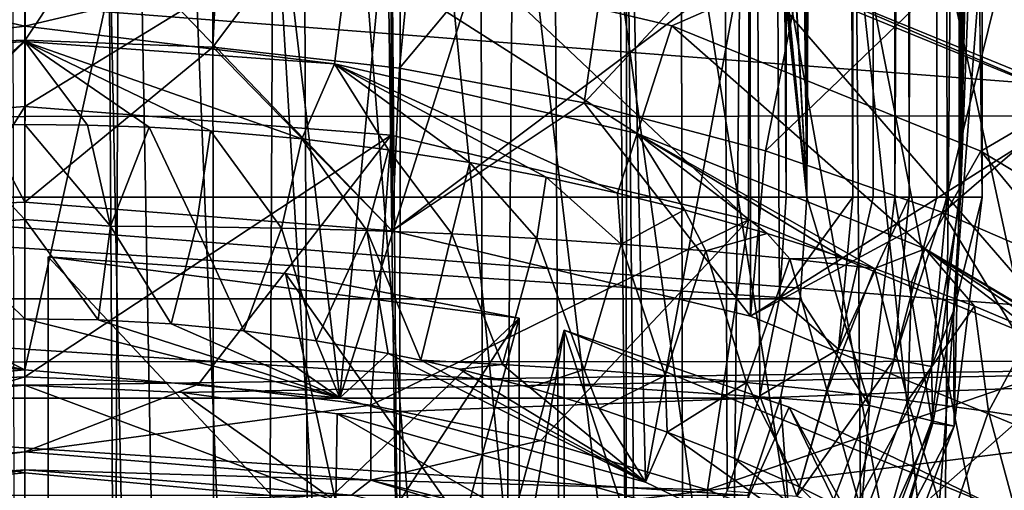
# Model space of a CAD drawing. Header units: metres. Extents: x -104 to 104, y -111 to 38.
# Tile 37 of 256: x -0.02 to 4.19, y -87.25 to -85.24. Entities that reach past the tile are written whole.
import ezdxf

# ---------------------------------------------------------------- set-up
doc = ezdxf.new("R2010")
doc.units = ezdxf.units.M
doc.layers.add('solid_509367_AD153', color=7, linetype='CONTINUOUS')

msp = doc.modelspace()

# ---------------------------------------------------------------- linework, layer by layer
at = {"layer": 'solid_509367_AD153'}
for points in [[(-0.247499, 20.028091, 77.699959), (-0.043218, -89.255959, 77.699997), (0.38579, -89.23362, 77.699905)], [(0.714064, 20.016888, 77.699684), (-0.247499, 20.028091, 77.699959), (0.38579, -89.23362, 77.699905)], [(0.714064, 20.016888, 77.699684), (0.38579, -89.23362, 77.699905), (0.808904, -89.154388, 77.699593)], [(0.714064, 20.016888, 77.699684), (1.216559, -89.021156, 77.699074), (1.604943, -88.834183, 77.698387)], [(1.674048, 19.959681, 77.69825), (0.714064, 20.016888, 77.699684), (1.604943, -88.834183, 77.698387)], [(0.714064, 20.016888, 77.699684), (0.808904, -89.154388, 77.699593), (1.216559, -89.021156, 77.699074)], [(1.674048, 19.959681, 77.69825), (1.604943, -88.834183, 77.698387), (1.963302, -88.599419, 77.697594)], [(1.674048, 19.959681, 77.69825), (2.28966, -88.317627, 77.696724), (2.574146, -87.997528, 77.695862)], [(2.630917, 19.856411, 77.695671), (1.674048, 19.959681, 77.69825), (2.574146, -87.997528, 77.695862)], [(1.674048, 19.959681, 77.69825), (1.963302, -88.599419, 77.697594), (2.28966, -88.317627, 77.696724)], [(2.630917, 19.856411, 77.695671), (2.574146, -87.997528, 77.695862), (2.815707, -87.640511, 77.695045)], [(2.630917, 19.856411, 77.695671), (3.25963, -86, 77.693359), (3.25963, -22.351816, 77.693359)], [(2.630917, 19.856411, 77.695671), (3.230565, -86.43187, 77.693474), (3.25963, -86, 77.693359)], [(2.630917, 19.856411, 77.695671), (3.146617, -86.849998, 77.69381), (3.230565, -86.43187, 77.693474)], [(2.630917, 19.856411, 77.695671), (3.006725, -87.257118, 77.694351), (3.146617, -86.849998, 77.69381)], [(2.630917, 19.856411, 77.695671), (2.815707, -87.640511, 77.695045), (3.006725, -87.257118, 77.694351)], [(3.544359, -86, 77.635956), (3.25963, -22.351816, 77.693359), (3.25963, -86, 77.693359)], [(3.544359, -86, 77.635956), (3.630194, -22.351816, 77.593681), (3.25963, -22.351816, 77.693359)], [(3.544359, -86, 77.635956), (3.631444, -86, 77.592957), (3.630194, -22.351816, 77.593681)], [(3.786547, -86, 77.474052), (3.904148, -22.351816, 77.321716), (3.630194, -22.351816, 77.593681)], [(3.631444, -86, 77.592957), (3.786547, -86, 77.474052), (3.630194, -22.351816, 77.593681)], [(3.786547, -86, 77.474052), (3.904412, -86, 77.321266), (3.904148, -22.351816, 77.321716)], [(3.904148, -22.351816, 77.321716), (4.006546, -86, 76.949913), (4.006546, -22.351816, 76.949913)], [(3.948775, -86, 77.232086), (4.006546, -86, 76.949913), (3.904148, -22.351816, 77.321716)], [(3.904412, -86, 77.321266), (3.948775, -86, 77.232086), (3.904148, -22.351816, 77.321716)], [(4.043611, -22.379612, 72.702667), (4.006546, -22.351816, 76.949913), (4.006546, -86, 76.949913)], [(4.078593, -22.405815, 68.694153), (4.043611, -22.379612, 72.702667), (4.006546, -86, 76.949913)], [(4.000034, -86, 66.079124), (4.09812, -22.413391, 66.456543), (4.09812, -86, 66.456543)], [(4.091369, -22.423965, 66.34938), (4.09812, -22.413391, 66.456543), (4.000034, -86, 66.079124)], [(4.069882, -22.450323, 66.24604), (4.091369, -22.423965, 66.34938), (4.000034, -86, 66.079124)], [(4.088138, -22.411051, 67.60038), (4.078593, -22.405815, 68.694153), (4.006546, -86, 76.949913)], [(4.09812, -22.413391, 66.456543), (4.088138, -22.411051, 67.60038), (4.006546, -86, 76.949913)], [(4.047183, -73.469391, 72.293373), (4.09812, -22.413391, 66.456543), (4.006546, -86, 76.949913)], [(4.075867, -84.19812, 69.006477), (4.09812, -86, 66.456543), (4.09812, -22.413391, 66.456543)], [(4.034781, -22.493065, 66.148277), (4.069882, -22.450323, 66.24604), (4.000034, -86, 66.079124)], [(3.988357, -22.545784, 66.059319), (4.034781, -22.493065, 66.148277), (4.000034, -86, 66.079124)], [(3.988357, -22.545784, 66.059319), (4.000034, -86, 66.079124), (3.725036, -86, 65.801575)], [(3.932275, -22.607468, 65.979576), (3.988357, -22.545784, 66.059319), (3.725036, -86, 65.801575)], [(3.865715, -22.675652, 65.907204), (3.932275, -22.607468, 65.979576), (3.725036, -86, 65.801575)], [(3.790602, -22.747339, 65.844414), (3.865715, -22.675652, 65.907204), (3.725036, -86, 65.801575)], [(3.708818, -22.819742, 65.792412), (3.790602, -22.747339, 65.844414), (3.725036, -86, 65.801575)], [(3.708818, -22.819742, 65.792412), (3.725036, -86, 65.801575), (3.348149, -86, 65.699997)], [(3.622596, -22.888836, 65.752014), (3.708818, -22.819742, 65.792412), (3.348149, -86, 65.699997)], [(3.533693, -22.95351, 65.723312), (3.622596, -22.888836, 65.752014), (3.348149, -86, 65.699997)], [(3.441679, -23.012552, 65.705856), (3.533693, -22.95351, 65.723312), (3.348149, -86, 65.699997)], [(3.441679, -23.012552, 65.705856), (3.348149, -86, 65.699997), (3.348149, -23.066067, 65.699997)], [(3.348149, -86, 65.699997), (-3.348149, -23.066067, 65.699997), (-2.967927, -23.109009, 65.699997)], [(3.348149, -86, 65.699997), (-3.348149, -86, 65.699997), (-3.348149, -23.066067, 65.699997)], [(2.96787, -23.109016, 65.699997), (3.348149, -23.066067, 65.699997), (3.348149, -86, 65.699997)], [(3.348149, -86, 65.699997), (-2.967927, -23.109009, 65.699997), (-2.586953, -23.145306, 65.699997)], [(2.96787, -23.109016, 65.699997), (3.348149, -86, 65.699997), (2.586952, -23.145306, 65.699997)], [(3.348149, -86, 65.699997), (-2.586953, -23.145306, 65.699997), (-0.105711, -23.256618, 65.699997)], [(3.348149, -86, 65.699997), (-0.001128, -23.256823, 65.699997), (2.586952, -23.145306, 65.699997)], [(3.348149, -86, 65.699997), (-0.105711, -23.256618, 65.699997), (-0.001128, -23.256823, 65.699997)], [(4.234637, -55.815094, 19), (3.349372, -56.611416, 19), (3.73858, -109.009399, 19)], [(4.234637, -55.815094, 19), (3.73858, -109.009399, 19), (4.639951, -108.737564, 19)], [(3.349372, -56.611416, 19), (2.318917, -57.206348, 19), (2.815699, -109.223366, 19)], [(3.349372, -56.611416, 19), (2.815699, -109.223366, 19), (3.73858, -109.009399, 19)], [(2.318917, -57.206348, 19), (1.188258, -57.574638, 19), (1.882531, -109.377159, 19)], [(2.318917, -57.206348, 19), (1.882531, -109.377159, 19), (2.815699, -109.223366, 19)], [(-1.188258, -57.574638, 19), (-0.946205, -109.468857, 19), (0.000022, -109.499359, 19)], [(0, -57.700001, 19), (-1.188258, -57.574638, 19), (0.000022, -109.499359, 19)], [(1.188258, -57.574638, 19), (0, -57.700001, 19), (0.94625, -109.468857, 19)], [(1.188258, -57.574638, 19), (0.94625, -109.468857, 19), (1.882531, -109.377159, 19)], [(0, -57.700001, 19), (0.000022, -109.499359, 19), (0.94625, -109.468857, 19)], [(3.43046, -63.759392, -11.30407), (5.065377, -63.153641, -11.389202), (14.500057, -95.334694, -6.86645)], [(1.740158, -64.125443, -11.252625), (3.43046, -63.759392, -11.30407), (14.500057, -95.334694, -6.86645)], [(0, -64.25, -11.235119), (1.740158, -64.125443, -11.252625), (14.500057, -95.334694, -6.86645)], [(10.304474, -88.580566, -7.81568), (0, -64.25, -11.235119), (14.500057, -95.334694, -6.86645)], [(8.020223, -85.969955, -8.182578), (6.622904, -84.93483, -8.328055), (0, -64.25, -11.235119)], [(9.259171, -87.196854, -8.010149), (8.020223, -85.969955, -8.182578), (0, -64.25, -11.235119)], [(10.304474, -88.580566, -7.81568), (9.259171, -87.196854, -8.010149), (0, -64.25, -11.235119)], [(-11.307395, -66.963005, 15.803905), (0, -66.735802, 16.1), (0, -106.24762, 16.1)], [(0, -66.735802, 16.1), (11.307395, -66.963005, 15.803905), (11.307395, -95, 15.803905)], [(11.27212, -95.867805, 15.80483), (0, -66.735802, 16.1), (11.307395, -95, 15.803905)], [(0.791981, -106.223404, 16.079262), (0, -106.24762, 16.1), (0, -66.735802, 16.1)], [(1.574803, -106.144844, 16.058762), (0.791981, -106.223404, 16.079262), (0, -66.735802, 16.1)], [(2.349538, -106.011681, 16.038475), (1.574803, -106.144844, 16.058762), (0, -66.735802, 16.1)], [(3.116923, -105.823723, 16.018381), (2.349538, -106.011681, 16.038475), (0, -66.735802, 16.1)], [(3.867101, -105.583389, 15.998736), (3.116923, -105.823723, 16.018381), (0, -66.735802, 16.1)], [(4.599751, -105.290176, 15.979551), (3.867101, -105.583389, 15.998736), (0, -66.735802, 16.1)], [(5.311065, -104.946243, 15.960925), (4.599751, -105.290176, 15.979551), (0, -66.735802, 16.1)], [(5.993987, -104.554443, 15.943042), (5.311065, -104.946243, 15.960925), (0, -66.735802, 16.1)], [(6.650473, -104.113983, 15.925851), (5.993987, -104.554443, 15.943042), (0, -66.735802, 16.1)], [(7.272225, -103.630539, 15.90957), (6.650473, -104.113983, 15.925851), (0, -66.735802, 16.1)], [(7.859902, -103.103027, 15.894181), (7.272225, -103.630539, 15.90957), (0, -66.735802, 16.1)], [(8.409364, -102.535957, 15.879793), (7.859902, -103.103027, 15.894181), (0, -66.735802, 16.1)], [(8.915178, -101.935417, 15.866548), (8.409364, -102.535957, 15.879793), (0, -66.735802, 16.1)], [(9.37918, -101.298874, 15.854398), (8.915178, -101.935417, 15.866548), (0, -66.735802, 16.1)], [(9.800214, -100.623199, 15.843372), (9.37918, -101.298874, 15.854398), (0, -66.735802, 16.1)], [(10.180647, -99.906853, 15.83341), (9.800214, -100.623199, 15.843372), (0, -66.735802, 16.1)], [(10.511892, -99.155403, 15.824737), (10.180647, -99.906853, 15.83341), (0, -66.735802, 16.1)], [(10.789887, -98.368881, 15.817457), (10.511892, -99.155403, 15.824737), (0, -66.735802, 16.1)], [(11.014318, -97.550735, 15.81158), (10.789887, -98.368881, 15.817457), (0, -66.735802, 16.1)], [(11.174804, -96.717461, 15.807378), (11.014318, -97.550735, 15.81158), (0, -66.735802, 16.1)], [(11.27212, -95.867805, 15.80483), (11.174804, -96.717461, 15.807378), (0, -66.735802, 16.1)], [(-11.307395, -66.963005, 15.803905), (0, -106.24762, 16.1), (-11.307395, -95, 15.803905)], [(4.045247, -74.069756, 72.515259), (4.047183, -73.469391, 72.293373), (4.006546, -86, 76.949913)], [(4.045261, -74.710091, 72.513535), (4.045247, -74.069756, 72.515259), (4.006546, -86, 76.949913)], [(4.047225, -75.308998, 72.288528), (4.045261, -74.710091, 72.513535), (4.006546, -86, 76.949913)], [(4.047225, -75.308998, 72.288528), (4.006546, -86, 76.949913), (4.045324, -76.06926, 72.50634)], [(4.045324, -76.06926, 72.50634), (4.006546, -86, 76.949913), (4.045324, -77.197258, 72.50634)], [(4.045324, -78.190872, 72.50634), (4.045324, -77.197258, 72.50634), (4.006546, -86, 76.949913)], [(4.045324, -79.045876, 72.50634), (4.045324, -78.190872, 72.50634), (4.006546, -86, 76.949913)], [(4.045324, -80.086761, 72.50634), (4.045324, -79.045876, 72.50634), (4.006546, -86, 76.949913)], [(4.045324, -82.036766, 72.50634), (4.045324, -80.086761, 72.50634), (4.006546, -86, 76.949913)], [(-6.406844, -87.464142, 1.298361), (0, -81.62001, 0.307604), (-11.601744, -81.404037, 0.584039)], [(1.388303, -84.940262, 0.810946), (2.77067, -85.266335, 0.893327), (11.601744, -81.404037, 0.584039)], [(2.77067, -85.266335, 0.893327), (4.092602, -85.803261, 1.003743), (11.601744, -81.404037, 0.584039)], [(4.092602, -85.803261, 1.003743), (5.309297, -86.537628, 1.139125), (11.601744, -81.404037, 0.584039)], [(-6.406844, -87.464142, 1.298361), (-5.325368, -86.549202, 1.141176), (0, -81.62001, 0.307604)], [(-5.325368, -86.549202, 1.141176), (-4.114133, -85.814056, 1.00583), (0, -81.62001, 0.307604)], [(-4.114133, -85.814056, 1.00583), (-2.799413, -85.274979, 0.895302), (0, -81.62001, 0.307604)], [(-2.799413, -85.274979, 0.895302), (-1.415871, -84.945213, 0.812371), (0, -81.62001, 0.307604)], [(4.045324, -83.071121, 72.50634), (4.045324, -82.036766, 72.50634), (4.006546, -86, 76.949913)], [(-0.000012, -86.738388, -1.005789), (-1.349115, -86.859283, -0.988798), (0, -82.776726, -1.562564)], [(-1.349115, -86.859283, -0.988798), (-0.868941, -82.810486, -1.55782), (0, -82.776726, -1.562564)], [(-0.000012, -86.738388, -1.005789), (0, -82.776726, -1.562564), (0.868941, -82.810486, -1.55782)], [(1.349092, -86.859276, -0.988799), (-0.000012, -86.738388, -1.005789), (0.868941, -82.810486, -1.55782)], [(1.349092, -86.859276, -0.988799), (0.868941, -82.810486, -1.55782), (1.722559, -82.905807, -1.544423)], [(1.349092, -86.859276, -0.988799), (1.722559, -82.905807, -1.544423), (2.560854, -83.062698, -1.522374)], [(2.657374, -87.21962, -0.938156), (1.349092, -86.859276, -0.988799), (2.560854, -83.062698, -1.522374)], [(2.657374, -87.21962, -0.938156), (2.560854, -83.062698, -1.522374), (3.387078, -83.282372, -1.491501)], [(4.045324, -84.19812, 72.50634), (4.045324, -83.071121, 72.50634), (4.006546, -86, 76.949913)], [(3.878263, -87.808243, -0.855431), (2.657374, -87.21962, -0.938156), (3.387078, -83.282372, -1.491501)], [(3.878263, -87.808243, -0.855431), (3.387078, -83.282372, -1.491501), (4.201691, -83.565002, -1.451779)], [(4.969431, -88.602905, -0.743749), (3.878263, -87.808243, -0.855431), (4.201691, -83.565002, -1.451779)], [(-0.801979, -85.358452, -14.327485), (-0.868983, -84.021599, -13.786587), (0, -83.990402, -13.790972)], [(0.001415, -85.328682, -14.331669), (-0.801979, -85.358452, -14.327485), (0, -83.990402, -13.790972)], [(0.001415, -85.328682, -14.331669), (0, -83.990402, -13.790972), (0.868983, -84.021599, -13.786587)], [(0.805019, -85.358681, -14.327453), (0.001415, -85.328682, -14.331669), (0.868983, -84.021599, -13.786587)], [(0.805019, -85.358681, -14.327453), (0.868983, -84.021599, -13.786587), (1.733402, -84.115036, -13.773456)], [(1.603914, -85.447845, -14.314921), (0.805019, -85.358681, -14.327453), (1.733402, -84.115036, -13.773456)], [(1.603914, -85.447845, -14.314921), (1.733402, -84.115036, -13.773456), (2.58872, -84.27021, -13.751647)], [(4.075867, -84.19812, 69.006477), (4.006546, -86, 76.949913), (4.09812, -86, 66.456543)], [(4.075867, -84.19812, 69.006477), (4.045324, -84.19812, 72.50634), (4.006546, -86, 76.949913)], [(2.394609, -85.596275, -14.294061), (1.603914, -85.447845, -14.314921), (2.58872, -84.27021, -13.751647)], [(2.394609, -85.596275, -14.294061), (2.58872, -84.27021, -13.751647), (3.430445, -84.486313, -13.721276)], [(-0.790248, -84.535774, -3.435984), (0, -86.021866, -14.234248), (0, -84.504875, -3.440326)], [(0, -84.504875, -3.440326), (0, -86.021866, -14.234248), (1.572139, -86.144409, -14.217026)], [(1.571818, -84.627365, -3.423112), (0, -84.504875, -3.440326), (1.572139, -86.144409, -14.217026)], [(3.17084, -85.802315, -14.265104), (2.394609, -85.596275, -14.294061), (3.430445, -84.486313, -13.721276)], [(3.17084, -85.802315, -14.265104), (3.430445, -84.486313, -13.721276), (4.254157, -84.762207, -13.682502)], [(0, -84.529633, -3.436847), (0, -85.61171, -11.136181), (-1.568256, -85.733932, -11.119004)], [(-0.789876, -84.560532, -3.432505), (0, -84.529633, -3.436847), (-1.568256, -85.733932, -11.119004)], [(-0.790248, -84.535774, -3.435984), (-0.791838, -86.052834, -14.229896), (0, -86.021866, -14.234248)], [(1.568229, -84.651878, -3.419667), (0, -85.61171, -11.136181), (0, -84.529633, -3.436847)], [(1.568229, -84.651878, -3.419667), (1.568256, -85.733932, -11.119004), (0, -85.61171, -11.136181)], [(1.568229, -84.651878, -3.419667), (3.097895, -86.097588, -11.067895), (1.568256, -85.733932, -11.119004)], [(1.568229, -84.651878, -3.419667), (3.099475, -85.016083, -3.368481), (3.097895, -86.097588, -11.067895)], [(3.105163, -84.991867, -3.371884), (1.571818, -84.627365, -3.423112), (1.572139, -86.144409, -14.217026)], [(3.930034, -86.065681, -14.22809), (3.17084, -85.802315, -14.265104), (4.254157, -84.762207, -13.682502)], [(3.930034, -86.065681, -14.22809), (4.254157, -84.762207, -13.682502), (5.055531, -85.096443, -13.635528)], [(6.111816, -85.651344, 0.154213), (-4.732626, -84.813194, 0.036419), (-6.121272, -85.658127, 0.155166)], [(4.722789, -84.808228, 0.035721), (-4.732626, -84.813194, 0.036419), (6.111816, -85.651344, 0.154213)], [(0.000002, -85.268135, 0.760876), (0.000001, -84.834221, 0.759331), (-1.415871, -84.945213, 0.812371)], [(0.000002, -85.268135, 0.760876), (1.388303, -84.940262, 0.810946), (0.000001, -84.834221, 0.759331)], [(0.000002, -85.268135, 0.760876), (-1.415871, -84.945213, 0.812371), (-1.325836, -85.429794, 0.801475)], [(1.325727, -85.42981, 0.801464), (1.388303, -84.940262, 0.810946), (0.000002, -85.268135, 0.760876)], [(1.325727, -85.42981, 0.801464), (2.621026, -85.727959, 0.87953), (1.388303, -84.940262, 0.810946)], [(2.621026, -85.727959, 0.87953), (2.77067, -85.266335, 0.893327), (1.388303, -84.940262, 0.810946)], [(3.105163, -84.991867, -3.371884), (1.572139, -86.144409, -14.217026), (3.107243, -86.509537, -14.16571)], [(3.099475, -85.016083, -3.368481), (4.551255, -86.693733, -10.984113), (3.097895, -86.097588, -11.067895)], [(3.099475, -85.016083, -3.368481), (3.105163, -84.991867, -3.371884), (4.552732, -85.612389, -3.284676)], [(3.099475, -85.016083, -3.368481), (4.552732, -85.612389, -3.284676), (4.551255, -86.693733, -10.984113)], [(4.562208, -85.589478, -3.287896), (3.105163, -84.991867, -3.371884), (3.107243, -86.509537, -14.16571)], [(4.552732, -85.612389, -3.284676), (3.105163, -84.991867, -3.371884), (4.562208, -85.589478, -3.287896)], [(4.665731, -86.383629, -14.183406), (3.930034, -86.065681, -14.22809), (5.055531, -85.096443, -13.635528)], [(0.000002, -85.268135, 0.760876), (-1.325836, -85.429794, 0.801475), (-0.000001, -85.333122, 0.750851)], [(1.325727, -85.42981, 0.801464), (0.000002, -85.268135, 0.760876), (-0.000001, -85.333122, 0.750851)], [(2.621026, -85.727959, 0.87953), (3.854506, -86.220901, 0.983228), (2.77067, -85.266335, 0.893327)], [(3.854506, -86.220901, 0.983228), (4.092602, -85.803261, 1.003743), (2.77067, -85.266335, 0.893327)], [(-0.000001, -85.333122, 0.750851), (-1.325836, -85.429794, 0.801475), (-0.377836, -85.69429, 0.6574)], [(-0.791838, -86.052834, -14.229896), (-0.801979, -85.358452, -14.327485), (0.001415, -85.328682, -14.331669)], [(-0.791838, -86.052834, -14.229896), (0.001415, -85.328682, -14.331669), (0, -86.021866, -14.234248)], [(-0.000001, -85.333122, 0.750851), (-0.377836, -85.69429, 0.6574), (0.000012, -85.68866, 0.64481)], [(0.267463, -85.69136, 0.653267), (-0.000001, -85.333122, 0.750851), (0.000012, -85.68866, 0.64481)], [(1.186246, -85.750778, 0.697927), (1.325727, -85.42981, 0.801464), (-0.000001, -85.333122, 0.750851)], [(0.795195, -85.716057, 0.675941), (1.186246, -85.750778, 0.697927), (-0.000001, -85.333122, 0.750851)], [(0.532406, -85.700562, 0.663651), (0.795195, -85.716057, 0.675941), (-0.000001, -85.333122, 0.750851)], [(0.267463, -85.69136, 0.653267), (0.532406, -85.700562, 0.663651), (-0.000001, -85.333122, 0.750851)], [(0, -86.021866, -14.234248), (0.001415, -85.328682, -14.331669), (0.805019, -85.358681, -14.327453)], [(1.572139, -86.144409, -14.217026), (0, -86.021866, -14.234248), (0.805019, -85.358681, -14.327453)], [(1.572139, -86.144409, -14.217026), (0.805019, -85.358681, -14.327453), (1.603914, -85.447845, -14.314921)], [(1.186246, -85.750778, 0.697927), (1.556733, -85.797043, 0.722617), (1.325727, -85.42981, 0.801464)], [(2.537749, -85.982506, 0.805921), (2.621026, -85.727959, 0.87953), (1.325727, -85.42981, 0.801464)], [(2.231995, -85.91468, 0.777277), (2.537749, -85.982506, 0.805921), (1.325727, -85.42981, 0.801464)], [(1.905546, -85.852264, 0.749371), (2.231995, -85.91468, 0.777277), (1.325727, -85.42981, 0.801464)], [(1.556733, -85.797043, 0.722617), (1.905546, -85.852264, 0.749371), (1.325727, -85.42981, 0.801464)], [(1.572139, -86.144409, -14.217026), (1.603914, -85.447845, -14.314921), (2.394609, -85.596275, -14.294061)], [(-1.568256, -85.733932, -11.119004), (0, -85.61171, -11.136181), (-0.743214, -86.79982, -12.004275)], [(0, -85.61171, -11.136181), (0, -86.769386, -12.008554), (-0.743214, -86.79982, -12.004275)], [(0, -85.61171, -11.136181), (1.568256, -85.733932, -11.119004), (0, -86.769386, -12.008554)], [(3.107243, -86.509537, -14.16571), (1.572139, -86.144409, -14.217026), (2.394609, -85.596275, -14.294061)], [(3.107243, -86.509537, -14.16571), (2.394609, -85.596275, -14.294061), (3.17084, -85.802315, -14.265104)], [(4.562208, -85.589478, -3.287896), (3.107243, -86.509537, -14.16571), (4.564154, -87.107353, -14.081693)], [(7.353456, -86.701263, 0.301769), (-6.121272, -85.658127, 0.155166), (-7.360244, -86.707947, 0.302709)], [(6.111816, -85.651344, 0.154213), (-6.121272, -85.658127, 0.155166), (7.353456, -86.701263, 0.301769)], [(0.000047, -86.095428, 0.534379), (-0.377836, -85.69429, 0.6574), (-0.407533, -86.124702, 0.546646)], [(0.000047, -86.095428, 0.534379), (0.000012, -85.68866, 0.64481), (-0.377836, -85.69429, 0.6574)], [(0.366906, -86.124718, 0.544712), (0.267463, -85.69136, 0.653267), (0.000012, -85.68866, 0.64481)], [(0.366906, -86.124718, 0.544712), (0.000012, -85.68866, 0.64481), (0.000047, -86.095428, 0.534379)], [(0.366906, -86.124718, 0.544712), (0.532406, -85.700562, 0.663651), (0.267463, -85.69136, 0.653267)], [(0.733285, -86.126701, 0.564885), (0.532406, -85.700562, 0.663651), (0.366906, -86.124718, 0.544712)], [(0.733285, -86.126701, 0.564885), (0.795195, -85.716057, 0.675941), (0.532406, -85.700562, 0.663651)], [(1.568256, -85.733932, -11.119004), (0.743214, -86.79982, -12.004275), (0, -86.769386, -12.008554)], [(1.099112, -86.132729, 0.591216), (0.795195, -85.716057, 0.675941), (0.733285, -86.126701, 0.564885)], [(1.568256, -85.733932, -11.119004), (1.481351, -86.890938, -11.99147), (0.743214, -86.79982, -12.004275)], [(1.099112, -86.132729, 0.591216), (1.186246, -85.750778, 0.697927), (0.795195, -85.716057, 0.675941)], [(1.568256, -85.733932, -11.119004), (3.097895, -86.097588, -11.067895), (1.481351, -86.890938, -11.99147)], [(2.537749, -85.982506, 0.805921), (2.8243, -86.054527, 0.834871), (2.621026, -85.727959, 0.87953)], [(3.637434, -86.305557, 0.927271), (3.854506, -86.220901, 0.983228), (2.621026, -85.727959, 0.87953)], [(3.501744, -86.258751, 0.910848), (3.637434, -86.305557, 0.927271), (2.621026, -85.727959, 0.87953)], [(3.178225, -86.155182, 0.87328), (3.501744, -86.258751, 0.910848), (2.621026, -85.727959, 0.87953)], [(2.8243, -86.054527, 0.834871), (3.178225, -86.155182, 0.87328), (2.621026, -85.727959, 0.87953)], [(1.464208, -86.142944, 0.623516), (1.186246, -85.750778, 0.697927), (1.099112, -86.132729, 0.591216)], [(1.464208, -86.142944, 0.623516), (1.556733, -85.797043, 0.722617), (1.186246, -85.750778, 0.697927)], [(1.828419, -86.157532, 0.661551), (1.556733, -85.797043, 0.722617), (1.464208, -86.142944, 0.623516)], [(1.828419, -86.157532, 0.661551), (1.905546, -85.852264, 0.749371), (1.556733, -85.797043, 0.722617)], [(3.107243, -86.509537, -14.16571), (3.17084, -85.802315, -14.265104), (3.930034, -86.065681, -14.22809)], [(3.854506, -86.220901, 0.983228), (4.996947, -86.897545, 1.110195), (4.092602, -85.803261, 1.003743)], [(4.996947, -86.897545, 1.110195), (5.309297, -86.537628, 1.139125), (4.092602, -85.803261, 1.003743)], [(2.191643, -86.176697, 0.705027), (1.905546, -85.852264, 0.749371), (1.828419, -86.157532, 0.661551)], [(2.191643, -86.176697, 0.705027), (2.231995, -85.91468, 0.777277), (1.905546, -85.852264, 0.749371)], [(2.553837, -86.200691, 0.753626), (2.231995, -85.91468, 0.777277), (2.191643, -86.176697, 0.705027)], [(2.553837, -86.200691, 0.753626), (2.537749, -85.982506, 0.805921), (2.231995, -85.91468, 0.777277)], [(3.319839, -86.435417, 65.699997), (-3.31984, -86.43541, 65.699997), (-3.348149, -86, 65.699997)], [(3.348149, -86, 65.699997), (3.319839, -86.435417, 65.699997), (-3.348149, -86, 65.699997)], [(2.553837, -86.200691, 0.753626), (2.8243, -86.054527, 0.834871), (2.537749, -85.982506, 0.805921)], [(3.544359, -86, 77.635956), (3.25963, -86, 77.693359), (3.230565, -86.43187, 77.693474)], [(3.483963, -86.650734, 77.636215), (3.544359, -86, 77.635956), (3.230565, -86.43187, 77.693474)], [(3.616794, -86.891457, 65.801575), (3.319839, -86.435417, 65.699997), (3.348149, -86, 65.699997)], [(3.616794, -86.891457, 65.801575), (3.348149, -86, 65.699997), (3.725036, -86, 65.801575)], [(3.483963, -86.650734, 77.636215), (3.786547, -86, 77.474052), (3.631444, -86, 77.592957)], [(3.483963, -86.650734, 77.636215), (3.722025, -86.695358, 77.47435), (3.786547, -86, 77.474052)], [(3.483963, -86.650734, 77.636215), (3.631444, -86, 77.592957), (3.544359, -86, 77.635956)], [(3.616794, -86.891457, 65.801575), (3.725036, -86, 65.801575), (3.8838, -86.957268, 66.079124)], [(3.722025, -86.695358, 77.47435), (3.948775, -86, 77.232086), (3.904412, -86, 77.321266)], [(3.722025, -86.695358, 77.47435), (3.881489, -86.725349, 77.232407), (3.948775, -86, 77.232086)], [(3.722025, -86.695358, 77.47435), (3.904412, -86, 77.321266), (3.786547, -86, 77.474052)], [(3.8838, -86.957268, 66.079124), (3.725036, -86, 65.801575), (4.000034, -86, 66.079124)], [(3.881489, -86.725349, 77.232407), (3.976772, -86.487534, 76.95002), (4.006546, -86, 76.949913)], [(3.881489, -86.725349, 77.232407), (4.006546, -86, 76.949913), (3.948775, -86, 77.232086)], [(3.8838, -86.957268, 66.079124), (4.000034, -86, 66.079124), (3.979036, -86.980743, 66.456543)], [(3.976772, -86.487534, 76.95002), (4.09812, -86, 66.456543), (4.006546, -86, 76.949913)], [(3.976772, -86.487534, 76.95002), (3.979036, -86.980743, 66.456543), (4.09812, -86, 66.456543)], [(4.000034, -86, 66.079124), (4.09812, -86, 66.456543), (3.979036, -86.980743, 66.456543)], [(2.915013, -86.22982, 0.807015), (2.8243, -86.054527, 0.834871), (2.553837, -86.200691, 0.753626)], [(2.915013, -86.22982, 0.807015), (3.178225, -86.155182, 0.87328), (2.8243, -86.054527, 0.834871)], [(4.564154, -87.107353, -14.081693), (3.107243, -86.509537, -14.16571), (3.930034, -86.065681, -14.22809)], [(4.564154, -87.107353, -14.081693), (3.930034, -86.065681, -14.22809), (4.665731, -86.383629, -14.183406)], [(-0.417974, -86.529671, 0.558783), (0.000019, -86.520248, 0.542054), (-0.407533, -86.124702, 0.546646)], [(0.000019, -86.520248, 0.542054), (0.000047, -86.095428, 0.534379), (-0.407533, -86.124702, 0.546646)], [(0.313501, -86.525238, 0.553672), (0.000047, -86.095428, 0.534379), (0.000019, -86.520248, 0.542054)], [(0.313501, -86.525238, 0.553672), (0.366906, -86.124718, 0.544712), (0.000047, -86.095428, 0.534379)], [(0.313501, -86.525238, 0.553672), (0.626318, -86.542664, 0.570818), (0.366906, -86.124718, 0.544712)], [(0.626318, -86.542664, 0.570818), (0.733285, -86.126701, 0.564885), (0.366906, -86.124718, 0.544712)], [(0.626318, -86.542664, 0.570818), (0.937925, -86.572479, 0.593485), (0.733285, -86.126701, 0.564885)], [(0.937925, -86.572479, 0.593485), (1.099112, -86.132729, 0.591216), (0.733285, -86.126701, 0.564885)], [(3.097895, -86.097588, -11.067895), (2.209369, -87.042099, -11.970225), (1.481351, -86.890938, -11.99147)], [(3.097895, -86.097588, -11.067895), (2.922295, -87.252281, -11.940686), (2.209369, -87.042099, -11.970225)], [(3.097895, -86.097588, -11.067895), (4.551255, -86.693733, -10.984113), (2.922295, -87.252281, -11.940686)], [(0.937925, -86.572479, 0.593485), (1.24778, -86.614616, 0.621661), (1.099112, -86.132729, 0.591216)], [(1.24778, -86.614616, 0.621661), (1.464208, -86.142944, 0.623516), (1.099112, -86.132729, 0.591216)], [(1.24778, -86.614616, 0.621661), (1.555593, -86.669052, 0.655205), (1.464208, -86.142944, 0.623516)], [(1.828419, -86.157532, 0.661551), (1.464208, -86.142944, 0.623516), (1.695722, -86.698059, 0.672352)], [(1.555593, -86.669052, 0.655205), (1.695722, -86.698059, 0.672352), (1.464208, -86.142944, 0.623516)], [(1.828419, -86.157532, 0.661551), (1.695722, -86.698059, 0.672352), (2.04529, -86.716133, 0.704961)], [(2.191643, -86.176697, 0.705027), (1.828419, -86.157532, 0.661551), (2.04529, -86.716133, 0.704961)], [(3.275208, -86.264458, 0.864851), (3.178225, -86.155182, 0.87328), (2.915013, -86.22982, 0.807015)], [(3.275208, -86.264458, 0.864851), (3.501744, -86.258751, 0.910848), (3.178225, -86.155182, 0.87328)], [(2.191643, -86.176697, 0.705027), (2.04529, -86.716133, 0.704961), (2.394028, -86.737419, 0.740892)], [(2.553837, -86.200691, 0.753626), (2.191643, -86.176697, 0.705027), (2.394028, -86.737419, 0.740892)], [(2.553837, -86.200691, 0.753626), (2.394028, -86.737419, 0.740892), (2.741979, -86.763237, 0.780209)], [(2.915013, -86.22982, 0.807015), (2.553837, -86.200691, 0.753626), (2.741979, -86.763237, 0.780209)], [(2.915013, -86.22982, 0.807015), (2.741979, -86.763237, 0.780209), (3.089122, -86.793823, 0.82263)], [(3.275208, -86.264458, 0.864851), (2.915013, -86.22982, 0.807015), (3.089122, -86.793823, 0.82263)], [(3.637434, -86.305557, 0.927271), (3.796873, -86.36319, 0.947042), (3.854506, -86.220901, 0.983228)], [(3.796873, -86.36319, 0.947042), (4.066301, -86.467255, 0.98156), (3.854506, -86.220901, 0.983228)], [(4.846947, -86.82, 1.088588), (4.996947, -86.897545, 1.110195), (3.854506, -86.220901, 0.983228)], [(4.539342, -86.671356, 1.045267), (4.846947, -86.82, 1.088588), (3.854506, -86.220901, 0.983228)], [(4.312906, -86.570137, 1.014303), (4.539342, -86.671356, 1.045267), (3.854506, -86.220901, 0.983228)], [(4.066301, -86.467255, 0.98156), (4.312906, -86.570137, 1.014303), (3.854506, -86.220901, 0.983228)], [(0.1, -86.255287, -5.112995), (0.1, -87.480011, -13.827353), (1.407284, -87.650581, -14.207314)], [(1.115998, -86.327148, -5.102895), (0.1, -86.255287, -5.112995), (1.407284, -87.650581, -14.207314)], [(0.1, -89.658806, -13.521145), (0.1, -87.480011, -13.827353), (0.1, -86.255287, -5.112995)], [(2.116159, -86.518135, -5.076054), (0.1, -86.255287, -5.112995), (1.115998, -86.327148, -5.102895)], [(0.1, -88.434082, -4.806786), (0.1, -86.255287, -5.112995), (2.116159, -86.518135, -5.076054)], [(0.1, -89.658806, -13.521145), (0.1, -86.255287, -5.112995), (0.1, -88.434082, -4.806786)], [(3.275208, -86.264458, 0.864851), (3.089122, -86.793823, 0.82263), (3.435458, -86.829475, 0.86786)], [(3.275208, -86.264458, 0.864851), (3.637434, -86.305557, 0.927271), (3.501744, -86.258751, 0.910848)], [(3.275208, -86.264458, 0.864851), (3.435458, -86.829475, 0.86786), (3.637434, -86.305557, 0.927271)], [(2.116159, -87.742859, -13.790413), (1.115998, -86.327148, -5.102895), (1.407284, -87.650581, -14.207314)], [(2.116159, -87.742859, -13.790413), (2.116159, -86.518135, -5.076054), (1.115998, -86.327148, -5.102895)], [(3.781025, -86.870575, 0.915608), (3.637434, -86.305557, 0.927271), (3.435458, -86.829475, 0.86786)], [(3.781025, -86.870575, 0.915608), (3.796873, -86.36319, 0.947042), (3.637434, -86.305557, 0.927271)], [(3.781025, -86.870575, 0.915608), (4.066301, -86.467255, 0.98156), (3.796873, -86.36319, 0.947042)], [(3.235768, -86.859787, 65.699997), (-3.23577, -86.859779, 65.699997), (-3.31984, -86.43541, 65.699997)], [(3.319839, -86.435417, 65.699997), (3.235768, -86.859787, 65.699997), (-3.31984, -86.43541, 65.699997)], [(3.483963, -86.650734, 77.636215), (3.230565, -86.43187, 77.693474), (3.146617, -86.849998, 77.69381)], [(3.616794, -86.891457, 65.801575), (3.235768, -86.859787, 65.699997), (3.319839, -86.435417, 65.699997)], [(4.1259, -86.917641, 0.965605), (4.066301, -86.467255, 0.98156), (3.781025, -86.870575, 0.915608)], [(3.881489, -86.725349, 77.232407), (3.887953, -86.967575, 76.950294), (3.976772, -86.487534, 76.95002)], [(3.976772, -86.487534, 76.95002), (3.887953, -86.967575, 76.950294), (3.979036, -86.980743, 66.456543)], [(4.1259, -86.917641, 0.965605), (4.312906, -86.570137, 1.014303), (4.066301, -86.467255, 0.98156)], [(-0.000012, -86.738388, -1.005789), (-0.417974, -86.529671, 0.558783), (-0.834425, -86.561188, 0.585335)], [(-0.000012, -86.738388, -1.005789), (0.000019, -86.520248, 0.542054), (-0.417974, -86.529671, 0.558783)], [(1.349092, -86.859276, -0.988799), (0.000019, -86.520248, 0.542054), (-0.000012, -86.738388, -1.005789)], [(1.349092, -86.859276, -0.988799), (0.313501, -86.525238, 0.553672), (0.000019, -86.520248, 0.542054)], [(0.828841, -88.487099, -4.799334), (0.1, -88.434082, -4.806786), (2.116159, -86.518135, -5.076054)], [(1.349092, -86.859276, -0.988799), (0.626318, -86.542664, 0.570818), (0.313501, -86.525238, 0.553672)], [(1.349092, -86.859276, -0.988799), (0.937925, -86.572479, 0.593485), (0.626318, -86.542664, 0.570818)], [(0.828841, -88.487099, -4.799334), (2.116159, -86.518135, -5.076054), (1.546705, -88.622688, -4.780278)], [(1.546705, -88.622688, -4.780278), (2.116159, -86.518135, -5.076054), (2.116159, -87.742859, -13.790413)], [(-0.000012, -86.738388, -1.005789), (-0.834425, -86.561188, 0.585335), (-1.248042, -86.614655, 0.621689)], [(1.349092, -86.859276, -0.988799), (1.24778, -86.614616, 0.621661), (0.937925, -86.572479, 0.593485)], [(1.73989, -89.898674, -13.487433), (2.309344, -87.794121, -13.783209), (2.309344, -86.569397, -5.06885)], [(1.73989, -88.67395, -4.773074), (2.309344, -86.569397, -5.06885), (4.188105, -87.340034, -4.960544)], [(1.73989, -89.898674, -13.487433), (2.309344, -86.569397, -5.06885), (1.73989, -88.67395, -4.773074)], [(2.309344, -86.569397, -5.06885), (2.309344, -87.794121, -13.783209), (2.776181, -87.993858, -14.159068)], [(3.27194, -86.899216, -5.022497), (2.309344, -86.569397, -5.06885), (2.776181, -87.993858, -14.159068)], [(4.188105, -87.340034, -4.960544), (2.309344, -86.569397, -5.06885), (3.27194, -86.899216, -5.022497)], [(4.470223, -86.971397, 1.017624), (4.312906, -86.570137, 1.014303), (4.1259, -86.917641, 0.965605)], [(-0.000012, -86.738388, -1.005789), (-1.248042, -86.614655, 0.621689), (-1.349115, -86.859283, -0.988798)], [(1.349092, -86.859276, -0.988799), (1.555593, -86.669052, 0.655205), (1.24778, -86.614616, 0.621661)], [(2.657374, -87.21962, -0.938156), (1.555593, -86.669052, 0.655205), (1.349092, -86.859276, -0.988799)], [(2.657374, -87.21962, -0.938156), (1.695722, -86.698059, 0.672352), (1.555593, -86.669052, 0.655205)], [(3.483963, -86.650734, 77.636215), (3.146617, -86.849998, 77.69381), (3.304906, -87.279594, 77.636971)], [(3.483963, -86.650734, 77.636215), (3.304906, -87.279594, 77.636971), (3.722025, -86.695358, 77.47435)], [(0, -86.804443, 0.31627), (7.353456, -86.701263, 0.301769), (-7.360244, -86.707947, 0.302709)], [(-1.329395, -86.926239, 0.333387), (0, -86.804443, 0.31627), (-7.360244, -86.707947, 0.302709)], [(0.673782, -86.835648, 0.320656), (7.353456, -86.701263, 0.301769), (0, -86.804443, 0.31627)], [(0.673782, -86.835648, 0.320656), (1.337407, -86.927681, 0.33359), (7.353456, -86.701263, 0.301769)], [(1.337407, -86.927681, 0.33359), (2.626029, -87.292053, 0.3848), (7.353456, -86.701263, 0.301769)], [(2.04529, -86.716133, 0.704961), (1.695722, -86.698059, 0.672352), (1.860743, -86.735672, 0.694146)], [(2.657374, -87.21962, -0.938156), (1.860743, -86.735672, 0.694146), (1.695722, -86.698059, 0.672352)], [(2.04529, -86.716133, 0.704961), (1.860743, -86.735672, 0.694146), (2.162205, -86.814178, 0.738724)], [(2.394028, -86.737419, 0.740892), (2.04529, -86.716133, 0.704961), (2.162205, -86.814178, 0.738724)], [(2.626029, -87.292053, 0.3848), (3.817204, -87.879951, 0.467423), (7.353456, -86.701263, 0.301769)], [(4.551255, -86.693733, -10.984113), (3.615259, -87.520042, -11.903055), (2.922295, -87.252281, -11.940686)], [(3.304906, -87.279594, 77.636971), (3.530731, -87.36734, 77.475197), (3.722025, -86.695358, 77.47435)], [(3.722025, -86.695358, 77.47435), (3.530731, -87.36734, 77.475197), (3.881489, -86.725349, 77.232407)], [(4.551255, -86.693733, -10.984113), (4.283526, -87.843559, -11.857588), (3.615259, -87.520042, -11.903055)], [(3.817204, -87.879951, 0.467423), (8.413288, -87.929901, 0.474443), (7.353456, -86.701263, 0.301769)], [(2.657374, -87.21962, -0.938156), (2.162205, -86.814178, 0.738724), (1.860743, -86.735672, 0.694146)], [(2.394028, -86.737419, 0.740892), (2.162205, -86.814178, 0.738724), (2.458989, -86.90416, 0.789166)], [(2.741979, -86.763237, 0.780209), (2.394028, -86.737419, 0.740892), (2.458989, -86.90416, 0.789166)], [(3.530731, -87.36734, 77.475197), (3.681999, -87.426315, 77.233315), (3.881489, -86.725349, 77.232407)], [(3.881489, -86.725349, 77.232407), (3.681999, -87.426315, 77.233315), (3.887953, -86.967575, 76.950294)], [(0, -86.769386, -12.008554), (0, -87.089478, -14.28617), (-1.481351, -87.211037, -14.269087)], [(-0.743214, -86.79982, -12.004275), (0, -86.769386, -12.008554), (-1.481351, -87.211037, -14.269087)], [(0.743214, -86.79982, -12.004275), (0, -87.089478, -14.28617), (0, -86.769386, -12.008554)], [(0.743214, -86.79982, -12.004275), (1.481351, -86.890938, -11.99147), (0, -87.089478, -14.28617)], [(2.741979, -86.763237, 0.780209), (2.458989, -86.90416, 0.789166), (2.750539, -87.005318, 0.845472)], [(3.089122, -86.793823, 0.82263), (2.741979, -86.763237, 0.780209), (2.750539, -87.005318, 0.845472)], [(3.089122, -86.793823, 0.82263), (2.750539, -87.005318, 0.845472), (3.036632, -87.117447, 0.907477)], [(3.089122, -86.793823, 0.82263), (3.036632, -87.117447, 0.907477), (3.316818, -87.240265, 0.975139)], [(3.435458, -86.829475, 0.86786), (3.089122, -86.793823, 0.82263), (3.316818, -87.240265, 0.975139)], [(-1.329395, -86.926239, 0.333387), (0, -87.180206, -2.357454), (0, -86.804443, 0.31627)], [(0, -86.804443, 0.31627), (0, -87.180206, -2.357454), (1.331744, -87.302406, -2.34028)], [(0.673782, -86.835648, 0.320656), (0, -86.804443, 0.31627), (1.331744, -87.302406, -2.34028)], [(0.673782, -86.835648, 0.320656), (1.331744, -87.302406, -2.34028), (1.337407, -86.927681, 0.33359)], [(2.657374, -87.21962, -0.938156), (2.458989, -86.90416, 0.789166), (2.162205, -86.814178, 0.738724)], [(3.435458, -86.829475, 0.86786), (3.316818, -87.240265, 0.975139), (3.590662, -87.373466, 1.048416)], [(3.781025, -86.870575, 0.915608), (3.435458, -86.829475, 0.86786), (3.590662, -87.373466, 1.048416)], [(3.094823, -87.276505, 65.699997), (-3.094824, -87.276505, 65.699997), (-3.23577, -86.859779, 65.699997)], [(3.235768, -86.859787, 65.699997), (3.094823, -87.276505, 65.699997), (-3.23577, -86.859779, 65.699997)], [(3.304906, -87.279594, 77.636971), (3.146617, -86.849998, 77.69381), (3.006725, -87.257118, 77.694351)], [(3.298356, -87.73111, 65.801575), (3.094823, -87.276505, 65.699997), (3.235768, -86.859787, 65.699997)], [(3.298356, -87.73111, 65.801575), (3.235768, -86.859787, 65.699997), (3.616794, -86.891457, 65.801575)], [(3.781025, -86.870575, 0.915608), (3.590662, -87.373466, 1.048416), (3.952121, -87.424721, 1.083556)], [(4.1259, -86.917641, 0.965605), (3.781025, -86.870575, 0.915608), (3.952121, -87.424721, 1.083556)], [(-1.329395, -86.926239, 0.333387), (-1.331744, -87.302406, -2.34028), (0, -87.180206, -2.357454)], [(1.481351, -87.211037, -14.269087), (0, -87.089478, -14.28617), (1.481351, -86.890938, -11.99147)], [(1.337407, -86.927681, 0.33359), (1.331744, -87.302406, -2.34028), (2.618677, -87.664986, -2.289323)], [(1.337407, -86.927681, 0.33359), (2.618677, -87.664986, -2.289323), (2.626029, -87.292053, 0.3848)], [(1.481351, -87.211037, -14.269087), (1.481351, -86.890938, -11.99147), (2.209369, -87.042099, -11.970225)], [(2.657374, -87.21962, -0.938156), (2.750539, -87.005318, 0.845472), (2.458989, -86.90416, 0.789166)], [(3.27194, -86.899216, -5.022497), (2.776181, -87.993858, -14.159068), (4.06935, -88.555573, -14.080125)], [(4.188105, -88.564758, -13.674903), (3.27194, -86.899216, -5.022497), (4.06935, -88.555573, -14.080125)], [(4.188105, -88.564758, -13.674903), (4.188105, -87.340034, -4.960544), (3.27194, -86.899216, -5.022497)], [(3.298356, -87.73111, 65.801575), (3.616794, -86.891457, 65.801575), (3.541854, -87.85891, 66.079124)], [(3.616794, -86.891457, 65.801575), (3.8838, -86.957268, 66.079124), (3.541854, -87.85891, 66.079124)], [(4.1259, -86.917641, 0.965605), (3.952121, -87.424721, 1.083556), (4.276669, -87.476761, 1.115788)], [(4.470223, -86.971397, 1.017624), (4.1259, -86.917641, 0.965605), (4.276669, -87.476761, 1.115788)], [(3.541854, -87.85891, 66.079124), (3.8838, -86.957268, 66.079124), (3.628705, -87.904488, 66.456543)], [(3.8838, -86.957268, 66.079124), (3.979036, -86.980743, 66.456543), (3.628705, -87.904488, 66.456543)], [(3.681999, -87.426315, 77.233315), (3.741524, -87.432953, 76.95076), (3.887953, -86.967575, 76.950294)], [(3.887953, -86.967575, 76.950294), (3.741524, -87.432953, 76.95076), (3.979036, -86.980743, 66.456543)], [(3.878263, -87.808243, -0.855431), (2.750539, -87.005318, 0.845472), (2.657374, -87.21962, -0.938156)], [(3.878263, -87.808243, -0.855431), (3.036632, -87.117447, 0.907477), (2.750539, -87.005318, 0.845472)], [(3.741524, -87.432953, 76.95076), (3.628705, -87.904488, 66.456543), (3.979036, -86.980743, 66.456543)], [(1.481351, -87.211037, -14.269087), (2.209369, -87.042099, -11.970225), (2.922295, -87.252281, -11.940686)], [(-1.481351, -87.211037, -14.269087), (0, -87.089478, -14.28617), (-1.398746, -87.276184, -14.402741)], [(0, -87.089478, -14.28617), (0, -87.167175, -14.418062), (-1.398746, -87.276184, -14.402741)], [(1.481351, -87.211037, -14.269087), (0, -87.167175, -14.418062), (0, -87.089478, -14.28617)], [(3.878263, -87.808243, -0.855431), (3.316818, -87.240265, 0.975139), (3.036632, -87.117447, 0.907477)], [(0, -87.167175, -14.418062), (0, -87.315369, -14.456389), (-1.449261, -87.43438, -14.439664)], [(0, -87.167175, -14.418062), (-1.449261, -87.43438, -14.439664), (-1.398746, -87.276184, -14.402741)], [(1.331744, -87.302406, -2.34028), (0, -87.180206, -2.357454), (-1.331744, -87.302406, -2.34028)], [(1.398746, -87.276184, -14.402741), (0, -87.315369, -14.456389), (0, -87.167175, -14.418062)], [(1.398746, -87.276184, -14.402741), (0, -87.167175, -14.418062), (1.481351, -87.211037, -14.269087)], [(2.763051, -87.60054, -14.357157), (1.398746, -87.276184, -14.402741), (1.481351, -87.211037, -14.269087)], [(2.922295, -87.57238, -14.218303), (1.481351, -87.211037, -14.269087), (2.922295, -87.252281, -11.940686)], [(2.763051, -87.60054, -14.357157), (1.481351, -87.211037, -14.269087), (2.922295, -87.57238, -14.218303)], [(2.922295, -87.57238, -14.218303), (2.922295, -87.252281, -11.940686), (3.615259, -87.520042, -11.903055)], [(3.878263, -87.808243, -0.855431), (3.590662, -87.373466, 1.048416), (3.316818, -87.240265, 0.975139)]]:
    msp.add_3dface(points, dxfattribs=at)

doc.saveas('drawing.dxf')
